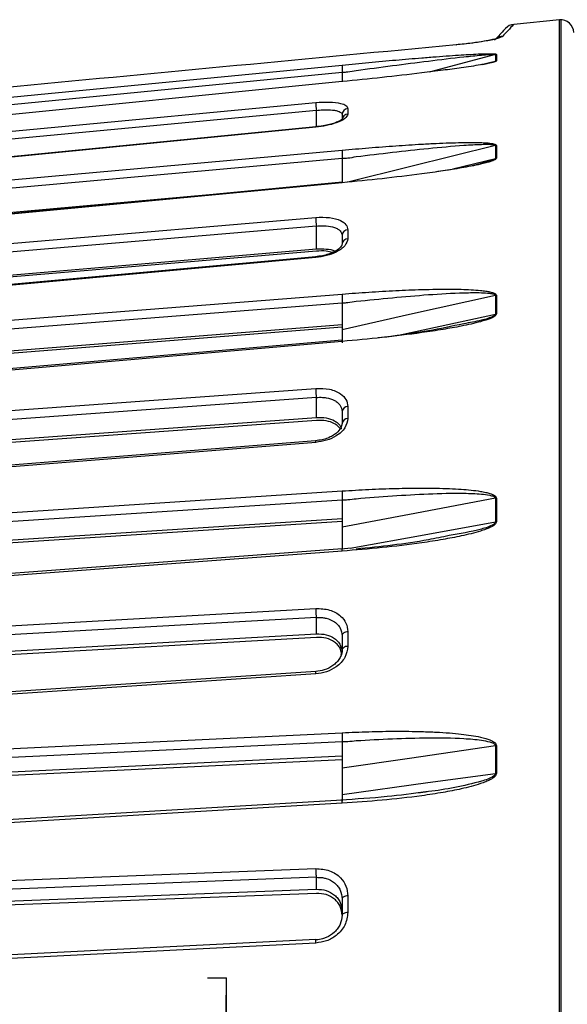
# Model space of a CAD drawing. Header units: millimetres. Extents: x -98 to 282, y -122 to 122.
# Tile 12 of 18: x -44 to -1, y 45 to 122. Entities that reach past the tile are written whole.
import ezdxf

# ---------------------------------------------------------------- set-up
doc = ezdxf.new("R2010")
doc.units = ezdxf.units.MM
doc.header["$PDSIZE"] = -1

msp = doc.modelspace()

# ---------------------------------------------------------------- linework, layer by layer
at = {"color": 7, "linetype": 'Continuous', "lineweight": 25}
for p, q in [((-1.6, 121.889), (-5.162, 121.531)), ((-1.6, 9.5), (-1.6, 121.889)), ((-1.5, 121.894), (-1.5, 9.5)), ((-6.59, 119.181), (-11.729, 117.826)), ((-6.59, 119.181), (-6.59, 118.673)), ((-7.149, 118.511), (-7.667, 118.395)), ((-7.573, 118.416), (-6.59, 118.673)), ((-18.5, 117.785), (-69.741, 112.79)), ((-18.05, 114.988), (-18.05, 114.559)), ((-6.59, 112.11), (-6.59, 111.111)), ((-18.5, 111.097), (-69.741, 106.477)), ((-9.896, 110.304), (-6.59, 111.111)), ((-69.458, 104.639), (-22.467, 108.874)), ((-18.05, 105.562), (-18.05, 104.865)), ((-69.458, 99.9), (-20.5, 104.065)), ((-20.5, 103.898), (-69.458, 99.742)), ((-6.59, 100.45), (-6.59, 99)), ((-18.5, 99.861), (-69.741, 95.805)), ((-69.458, 94.152), (-18.5, 98.184)), ((-18.5, 97.986), (-69.458, 93.964)), ((-18.05, 91.814), (-18.05, 90.879)), ((-69.458, 87.419), (-20.5, 90.962)), ((-20.5, 90.736), (-69.458, 87.203)), ((-18.5, 90.503), (-18.635, 90.033)), ((-18.5, 84.536), (-69.741, 81.21)), ((-6.59, 84.677), (-6.59, 82.836)), ((-69.458, 79.811), (-18.5, 83.116)), ((-18.5, 82.863), (-69.458, 79.569)), ((-18.5, 82.856), (-18.5, 82.635)), ((-17.78, 80.808), (-18.607, 80.729)), ((-18.05, 74.308), (-18.05, 73.171)), ((-69.458, 71.359), (-20.5, 74.135)), ((-20.5, 73.858), (-69.458, 71.094)), ((-18.5, 72.868), (-18.596, 72.467)), ((-18.5, 65.75), (-69.741, 63.291)), ((-6.59, 65.437), (-6.59, 63.281)), ((-69.458, 62.202), (-18.5, 64.646)), ((-18.5, 64.347), (-69.458, 61.916)), ((-12.194, 61.821), (-12.593, 61.776)), ((-69.458, 52.377), (-20.5, 54.274)), ((-20.5, 53.957), (-69.458, 52.074)), ((-18.05, 53.759), (-18.05, 52.468))]:
    msp.add_line(p, q, dxfattribs=at)
at = {"color": 7, "linetype": 'Continuous'}
for p, q in [((-27.5, 47.35), (-28.968, 47.35)), ((-27.5, 47.35), (-27.5, 39.324)), ((-27.5, 38), (-27.5, 46.026))]:
    msp.add_line(p, q, dxfattribs=at)
at = {"color": 7, "linetype": 'Continuous', "lineweight": 25, "flags": 128}
for points in [[(-9.623, 119.937), (-9.617, 119.947), (-9.61, 119.941), (-9.607, 119.933)], [(-6.51, 119.195), (-6.51, 119.134), (-6.51, 119.073), (-6.51, 119.011), (-6.51, 118.948), (-6.51, 118.884), (-6.51, 118.819), (-6.51, 118.753), (-6.51, 118.687)], [(-69.787, 113.369), (-41.345, 116.142), (-18.5, 118.369)], [(-18.5, 117.079), (-47.499, 114.177), (-69.787, 111.946)], [(-69.787, 110.812), (-42.47, 113.388), (-20.548, 115.455)], [(-20.5, 114.838), (-48.075, 112.238), (-69.741, 110.194)], [(-20.5, 113.568), (-20.5, 113.988), (-20.5, 114.838)], [(-20.548, 113.534), (-48.379, 110.802), (-69.787, 108.701)], [(-20.542, 113.551), (-44.24, 111.225), (-69.782, 108.718)], [(-6.59, 112.11), (-13.26, 110.451), (-18.058, 109.258)], [(-6.51, 112.124), (-6.51, 112.001), (-6.51, 111.878), (-6.51, 111.755), (-6.51, 111.63), (-6.51, 111.505), (-6.51, 111.379), (-6.51, 111.252), (-6.51, 111.124)], [(-69.787, 107.126), (-41.345, 109.691), (-18.5, 111.75)], [(-18.5, 109.213), (-47.499, 106.451), (-69.787, 104.328)], [(-18.5, 109.252), (-43.177, 106.902), (-69.781, 104.369)], [(-69.787, 102.329), (-42.47, 104.653), (-20.548, 106.518)], [(-20.5, 105.845), (-48.075, 103.498), (-69.741, 101.655)], [(-20.5, 104.065), (-20.5, 105.061), (-20.5, 105.845)], [(-20.548, 103.397), (-48.379, 100.855), (-69.787, 98.9)], [(-20.54, 103.464), (-44.237, 101.3), (-69.78, 98.967)], [(-69.787, 96.498), (-41.345, 98.749), (-18.5, 100.556)], [(-6.59, 100.45), (-13.26, 98.959), (-18.5, 97.787)], [(-6.51, 100.462), (-6.51, 100.283), (-6.51, 100.103), (-6.51, 99.923), (-6.51, 99.742), (-6.51, 99.561), (-6.51, 99.378), (-6.51, 99.195), (-6.51, 99.012)], [(-14.122, 97.368), (-11.83, 97.865), (-6.59, 99)], [(-18.5, 96.876), (-47.499, 94.367), (-69.787, 92.438)], [(-18.5, 96.971), (-43.175, 94.837), (-69.778, 92.536)], [(-69.787, 89.657), (-42.47, 91.634), (-20.548, 93.221)], [(-20.5, 92.518), (-48.075, 90.522), (-69.741, 88.953)], [(-20.5, 90.962), (-20.5, 91.833), (-20.5, 92.518)], [(-20.548, 89.028), (-48.379, 86.78), (-69.787, 85.05)], [(-20.554, 89.156), (-44.234, 87.243), (-69.776, 85.18)], [(-69.787, 81.919), (-41.345, 83.764), (-18.5, 85.245)], [(-6.59, 84.677), (-13.26, 83.415), (-18.5, 82.423)], [(-6.51, 84.687), (-6.51, 84.459), (-6.51, 84.23), (-6.51, 84.001), (-6.51, 83.771), (-6.51, 83.541), (-6.51, 83.31), (-6.51, 83.078), (-6.51, 82.846)], [(-17.882, 80.798), (-11.83, 81.89), (-6.59, 82.836)], [(-18.5, 80.573), (-47.499, 78.42), (-69.787, 76.764)], [(-18.5, 80.737), (-43.171, 78.906), (-69.774, 76.931)], [(-69.787, 73.315), (-42.47, 74.864), (-20.548, 76.107)], [(-20.5, 75.403), (-48.075, 73.839), (-69.741, 72.61)], [(-20.5, 74.135), (-20.5, 74.845), (-20.5, 75.403)], [(-18.05, 74.308), (-18.14, 74.297), (-18.225, 74.276), (-18.303, 74.246), (-18.371, 74.208), (-18.426, 74.162), (-18.467, 74.112), (-18.492, 74.057), (-18.5, 74.001)], [(-18.05, 73.171), (-18.14, 73.161), (-18.225, 73.14), (-18.303, 73.11), (-18.371, 73.073), (-18.426, 73.028), (-18.467, 72.978), (-18.492, 72.924), (-18.5, 72.868)], [(-20.532, 71.217), (-44.23, 69.632), (-69.772, 67.923)], [(-20.548, 71.014), (-48.379, 69.151), (-69.787, 67.718)], [(-69.787, 63.986), (-41.345, 65.35), (-18.5, 66.445)], [(-6.59, 65.437), (-13.26, 64.455), (-18.5, 63.684)], [(-6.51, 65.445), (-6.51, 65.177), (-6.51, 64.909), (-6.51, 64.64), (-6.51, 64.37), (-6.51, 64.101), (-6.51, 63.83), (-6.51, 63.56), (-6.51, 63.289)], [(-18.5, 61.65), (-11.83, 62.564), (-6.59, 63.281)], [(-18.5, 60.971), (-47.499, 59.262), (-69.787, 57.948)], [(-18.5, 61.214), (-43.167, 59.761), (-69.77, 58.193)], [(-69.787, 53.971), (-42.47, 55.028), (-20.548, 55.877)], [(-20.5, 55.202), (-48.075, 54.133), (-69.741, 53.294)], [(-20.5, 54.274), (-20.5, 54.793), (-20.5, 55.202)], [(-18.05, 53.759), (-18.14, 53.752), (-18.225, 53.737), (-18.303, 53.715), (-18.371, 53.687), (-18.426, 53.654), (-18.467, 53.617), (-18.492, 53.578), (-18.5, 53.537)], [(-18.05, 52.468), (-18.14, 52.461), (-18.225, 52.446), (-18.303, 52.425), (-18.371, 52.397), (-18.426, 52.365), (-18.467, 52.33), (-18.492, 52.291), (-18.5, 52.251)], [(-20.548, 50.092), (-48.379, 48.691), (-69.787, 47.613)], [(-20.528, 50.378), (-44.226, 49.186), (-69.768, 47.901)]]:
    msp.add_lwpolyline(points, dxfattribs=at)
at = {"color": 7, "linetype": 'Continuous', "lineweight": 25}
for centre, radius, start, end in [((-1.5, 120.894), 1, 0, 95.74319), ((-5.062, 120.536), 1, 95.74318, 137), ((-5.93, 119.637), 0.979, 94.84203, 126.02627), ((-6.461, 118.689), 0.508, 95.63764, 104.73751), ((-18.013, 114.502), 0.487, 94.33287, 178.86168), ((-18.014, 114.074), 0.486, 94.24813, 176.72321), ((-6.461, 111.589), 0.537, 95.29892, 103.8906), ((-18.036, 105.097), 0.465, 91.78068, 176.5154), ((-18.037, 104.402), 0.464, 91.59184, 176.32512), ((-6.461, 99.869), 0.595, 94.74186, 102.48339), ((-18.065, 91.375), 0.439, 88.08503, 172.2624), ((-18.067, 90.441), 0.438, 87.83802, 171.93122), ((-6.462, 83.99), 0.698, 93.99124, 100.5609), ((-6.462, 64.552), 0.894, 93.07961, 98.19047)]:
    msp.add_arc(centre, radius, start, end, dxfattribs=at)
for points, knots in [([(-5.793, 121.218), (-5.838, 121.17), (-5.919, 121.084), (-6.422, 120.544), (-6.644, 120.306)], [0, 0, 0, 0, 0.559028, 1, 1, 1, 1]), ([(-5.162, 121.531), (-5.198, 121.493), (-5.27, 121.415), (-5.764, 120.88), (-6.012, 120.612)], [0, 0, 0, 0, 0.498729, 1, 1, 1, 1]), ([(-6.012, 120.612), (-6.049, 120.585), (-6.121, 120.53), (-6.397, 120.434), (-6.787, 120.335), (-7.442, 120.206), (-8.414, 120.061), (-9.22, 119.979), (-9.623, 119.937)], [0, 0, 0, 0, 0.127444, 0.250796, 0.373953, 0.501526, 0.750935, 1, 1, 1, 1]), ([(-6.511, 120.424), (-6.509, 120.424), (-6.503, 120.424), (-6.721, 120.363), (-6.979, 120.307), (-7.417, 120.219), (-8.113, 120.102), (-8.758, 120.031), (-9.087, 119.995)], [0, 0, 0, 0, 0.1732305, 0.3137586, 0.4217485, 0.5018994, 0.745843, 1, 1, 1, 1]), ([(-9.623, 119.937), (-21.001, 118.861), (-41.056, 116.962), (-61.11, 115.054), (-69.787, 114.229)], [0, 0, 0, 0, 0.567339, 1, 1, 1, 1]), ([(-18.5, 118.369), (-17.806, 118.436), (-16.414, 118.571), (-14.347, 118.758), (-12.6, 118.907), (-11.212, 119.016), (-10.189, 119.092), (-9.288, 119.153), (-8.478, 119.201), (-7.843, 119.232), (-7.355, 119.248), (-6.978, 119.252), (-6.695, 119.247), (-6.532, 119.222), (-6.517, 119.204), (-6.51, 119.195)], [0, 0, 0, 0, 0.167566, 0.336422, 0.499725, 0.590815, 0.673973, 0.749281, 0.811617, 0.874194, 0.908303, 0.936935, 0.974643, 0.98828, 1, 1, 1, 1]), ([(-17.396, 117.948), (-15.528, 118.198), (-12.731, 118.573), (-9.489, 118.961), (-7.898, 119.127), (-7.136, 119.19), (-6.787, 119.206), (-6.649, 119.202), (-6.598, 119.193), (-6.593, 119.185), (-6.59, 119.181)], [0, 0, 0, 0, 0.506374, 0.758088, 0.883, 0.944303, 0.973771, 0.987488, 0.993875, 1, 1, 1, 1]), ([(-6.51, 118.687), (-6.517, 118.676), (-6.532, 118.652), (-6.6, 118.628), (-6.636, 118.615)], [0, 0, 0, 0, 0.462138, 1, 1, 1, 1]), ([(-6.51, 118.687), (-6.525, 118.685), (-6.552, 118.682), (-6.578, 118.675), (-6.59, 118.673)], [0, 0, 0, 0, 0.5599677, 1, 1, 1, 1]), ([(-6.636, 118.615), (-6.688, 118.599), (-6.802, 118.565), (-7.041, 118.511), (-7.355, 118.449), (-7.843, 118.363), (-8.478, 118.261), (-9.452, 118.119), (-10.727, 117.948), (-12.78, 117.693), (-15.397, 117.394), (-17.466, 117.184), (-18.5, 117.079)], [0, 0, 0, 0, 0.017354, 0.03882, 0.068169, 0.103188, 0.167386, 0.231338, 0.35018, 0.48735, 0.743625, 1, 1, 1, 1]), ([(-18.5, 118.369), (-18.5, 118.35), (-18.5, 118.313), (-18.5, 118.18), (-18.5, 118.037), (-18.5, 117.909), (-18.5, 117.835), (-18.5, 117.796)], [0, 0, 0, 0, 0.2440496, 0.4994426, 0.7153198, 0.8491754, 1, 1, 1, 1]), ([(-18.429, 117.806), (-18.306, 117.814), (-17.958, 117.839), (-17.617, 117.905), (-17.396, 117.948)], [0, 0, 0, 0, 0.354009, 1, 1, 1, 1]), ([(-6.59, 118.673), (-6.593, 118.667), (-6.598, 118.657), (-6.649, 118.632), (-6.813, 118.577), (-7.006, 118.539), (-7.149, 118.511)], [0, 0, 0, 0, 0.093604, 0.191209, 0.400839, 1, 1, 1, 1]), ([(-18.5, 117.796), (-18.488, 117.798), (-18.464, 117.801), (-18.441, 117.804), (-18.429, 117.806)], [0, 0, 0, 0, 0.499999, 1, 1, 1, 1]), ([(-18.5, 117.796), (-18.5, 117.596), (-18.5, 117.342), (-18.5, 117.117), (-18.5, 117.07)], [0, 0, 0, 0, 0.791008, 1, 1, 1, 1]), ([(-18.5, 117.079), (-18.5, 117.088), (-18.5, 117.1), (-18.5, 117.078), (-18.5, 117.073)], [0, 0, 0, 0, 0.785298, 1, 1, 1, 1]), ([(-20.548, 115.455), (-20.18, 115.477), (-19.447, 115.522), (-18.626, 115.417), (-18.137, 115.231), (-18.079, 115.069), (-18.05, 114.988)], [0, 0, 0, 0, 0.280377, 0.559712, 0.779882, 1, 1, 1, 1]), ([(-20.548, 115.455), (-20.547, 115.431), (-20.547, 115.395), (-20.541, 115.303), (-20.535, 115.219), (-20.527, 115.125), (-20.516, 114.996), (-20.506, 114.9), (-20.5, 114.838)], [0, 0, 0, 0, 0.239379, 0.368293, 0.499962, 0.631636, 0.760566, 1, 1, 1, 1]), ([(-20.5, 114.838), (-20.336, 114.854), (-20.074, 114.881), (-19.58, 114.895), (-19.155, 114.87), (-18.821, 114.794), (-18.569, 114.692), (-18.527, 114.583), (-18.5, 114.512)], [0, 0, 0, 0, 0.157699, 0.250775, 0.500212, 0.631323, 0.758454, 1, 1, 1, 1]), ([(-18.498, 114.16), (-18.498, 114.153), (-18.498, 114.136), (-18.721, 113.995), (-19.079, 113.855), (-19.478, 113.736), (-19.985, 113.626), (-20.369, 113.582), (-20.569, 113.558)], [0, 0, 0, 0, 0.150691, 0.378895, 0.513604, 0.662003, 0.824016, 1, 1, 1, 1]), ([(-18.05, 114.559), (-18.097, 114.442), (-18.192, 114.207), (-18.861, 113.881), (-19.683, 113.645), (-20.259, 113.571), (-20.548, 113.534)], [0, 0, 0, 0, 0.27982, 0.559169, 0.779392, 1, 1, 1, 1]), ([(-18.5, 114.512), (-18.5, 114.433), (-18.5, 114.293), (-18.5, 114.149), (-18.5, 114.085)], [0, 0, 0, 0, 0.56, 1, 1, 1, 1]), ([(-20.548, 113.534), (-20.548, 113.549), (-20.547, 113.57), (-20.543, 113.554), (-20.542, 113.549)], [0, 0, 0, 0, 0.709959, 1, 1, 1, 1]), ([(-18.5, 111.75), (-17.806, 111.811), (-16.414, 111.935), (-14.347, 112.091), (-12.6, 112.203), (-11.212, 112.275), (-10.189, 112.317), (-9.288, 112.341), (-8.478, 112.351), (-7.843, 112.343), (-7.355, 112.322), (-6.978, 112.291), (-6.695, 112.248), (-6.532, 112.181), (-6.517, 112.142), (-6.51, 112.124)], [0, 0, 0, 0, 0.167566, 0.336422, 0.499725, 0.590815, 0.673973, 0.749281, 0.811617, 0.874194, 0.908303, 0.936935, 0.974643, 0.98828, 1, 1, 1, 1]), ([(-17.396, 111.248), (-15.528, 111.474), (-12.731, 111.811), (-9.489, 112.105), (-7.898, 112.201), (-7.136, 112.212), (-6.787, 112.191), (-6.649, 112.162), (-6.598, 112.136), (-6.593, 112.119), (-6.59, 112.11)], [0, 0, 0, 0, 0.506374, 0.758088, 0.883, 0.944303, 0.973771, 0.987488, 0.993875, 1, 1, 1, 1]), ([(-18.5, 111.75), (-18.5, 111.72), (-18.5, 111.658), (-18.5, 111.5), (-18.5, 111.346), (-18.5, 111.215), (-18.5, 111.145), (-18.5, 111.107)], [0, 0, 0, 0, 0.24405, 0.499443, 0.71532, 0.849175, 1, 1, 1, 1]), ([(-18.5, 111.107), (-18.488, 111.109), (-18.464, 111.112), (-18.441, 111.115), (-18.429, 111.116)], [0, 0, 0, 0, 0.499999, 1, 1, 1, 1]), ([(-18.5, 111.107), (-18.5, 110.917), (-18.5, 110.537), (-18.5, 109.945), (-18.5, 109.534), (-18.5, 109.312), (-18.5, 109.251), (-18.5, 109.235)], [0, 0, 0, 0, 0.271816, 0.54261, 0.813384, 0.949787, 1, 1, 1, 1]), ([(-18.429, 111.116), (-18.306, 111.124), (-17.958, 111.146), (-17.617, 111.208), (-17.396, 111.248)], [0, 0, 0, 0, 0.354009, 1, 1, 1, 1]), ([(-6.59, 111.111), (-6.593, 111.101), (-6.598, 111.082), (-6.649, 111.041), (-6.932, 110.902), (-7.279, 110.821), (-7.576, 110.752)], [0, 0, 0, 0, 0.057244, 0.116936, 0.245137, 1, 1, 1, 1]), ([(-6.51, 111.124), (-6.517, 111.104), (-6.532, 111.06), (-6.642, 110.991), (-6.804, 110.92), (-7.04, 110.84), (-7.228, 110.788), (-7.336, 110.759)], [0, 0, 0, 0, 0.12763, 0.276174, 0.460437, 0.688371, 1, 1, 1, 1]), ([(-6.51, 111.124), (-6.525, 111.122), (-6.552, 111.119), (-6.578, 111.113), (-6.59, 111.111)], [0, 0, 0, 0, 0.559968, 1, 1, 1, 1]), ([(-7.336, 110.759), (-7.468, 110.726), (-7.842, 110.633), (-8.478, 110.503), (-9.452, 110.326), (-10.727, 110.123), (-12.78, 109.835), (-15.397, 109.518), (-17.466, 109.314), (-18.5, 109.213)], [0, 0, 0, 0, 0.037581, 0.106476, 0.175107, 0.302642, 0.449846, 0.72487, 1, 1, 1, 1]), ([(-7.576, 110.752), (-7.609, 110.743), (-8.721, 110.415), (-9.942, 110.241), (-11.127, 110.072)], [0, 0, 0, 0, 0.0297658, 1, 1, 1, 1]), ([(-18.5, 109.213), (-18.5, 109.232), (-18.5, 109.261), (-18.5, 109.261), (-18.5, 109.252), (-18.5, 109.252)], [0, 0, 0, 0, 0.647017, 0.990895, 1, 1, 1, 1]), ([(-20.548, 106.518), (-20.18, 106.529), (-19.447, 106.55), (-18.626, 106.312), (-18.137, 105.968), (-18.079, 105.697), (-18.05, 105.562)], [0, 0, 0, 0, 0.280377, 0.559712, 0.779882, 1, 1, 1, 1]), ([(-20.548, 106.518), (-20.547, 106.483), (-20.547, 106.429), (-20.541, 106.32), (-20.535, 106.226), (-20.527, 106.125), (-20.516, 105.994), (-20.506, 105.903), (-20.5, 105.845)], [0, 0, 0, 0, 0.2393789, 0.3682928, 0.4999618, 0.6316365, 0.7605665, 1, 1, 1, 1]), ([(-20.5, 105.845), (-20.336, 105.857), (-20.074, 105.878), (-19.58, 105.856), (-19.155, 105.774), (-18.821, 105.618), (-18.569, 105.426), (-18.527, 105.244), (-18.5, 105.125)], [0, 0, 0, 0, 0.157699, 0.250775, 0.500212, 0.631323, 0.758454, 1, 1, 1, 1]), ([(-18.5, 105.125), (-18.5, 104.997), (-18.5, 104.767), (-18.5, 104.534), (-18.5, 104.432)], [0, 0, 0, 0, 0.56, 1, 1, 1, 1]), ([(-18.493, 104.507), (-18.502, 104.433), (-18.523, 104.274), (-18.807, 104.013), (-19.183, 103.805), (-19.568, 103.653), (-20.038, 103.527), (-20.385, 103.486), (-20.565, 103.465)], [0, 0, 0, 0, 0.195314, 0.424797, 0.554004, 0.692937, 0.841467, 1, 1, 1, 1]), ([(-18.05, 104.865), (-18.097, 104.68), (-18.192, 104.31), (-18.861, 103.838), (-19.683, 103.517), (-20.259, 103.438), (-20.548, 103.397)], [0, 0, 0, 0, 0.27982, 0.559169, 0.779392, 1, 1, 1, 1]), ([(-20.548, 103.397), (-20.547, 103.423), (-20.547, 103.462), (-20.543, 103.471), (-20.54, 103.464), (-20.54, 103.462)], [0, 0, 0, 0, 0.590258, 0.908104, 1, 1, 1, 1]), ([(-20.5, 104.065), (-20.24, 104.073), (-19.722, 104.09), (-19.221, 103.988), (-19.035, 103.893), (-19.01, 103.88)], [0, 0, 0, 0, 0.464483, 0.927293, 1, 1, 1, 1]), ([(-19.25, 103.787), (-19.406, 103.831), (-19.77, 103.933), (-20.235, 103.911), (-20.5, 103.898)], [0, 0, 0, 0, 0.428244, 1, 1, 1, 1]), ([(-18.5, 100.556), (-17.806, 100.61), (-16.414, 100.717), (-14.347, 100.836), (-12.6, 100.907), (-11.212, 100.937), (-10.189, 100.943), (-9.288, 100.931), (-8.478, 100.902), (-7.843, 100.856), (-7.355, 100.798), (-6.978, 100.732), (-6.695, 100.654), (-6.532, 100.547), (-6.517, 100.489), (-6.51, 100.462)], [0, 0, 0, 0, 0.167566, 0.336422, 0.499725, 0.590815, 0.673973, 0.749281, 0.811617, 0.874194, 0.908303, 0.936935, 0.974643, 0.98828, 1, 1, 1, 1]), ([(-18.5, 100.556), (-18.5, 100.515), (-18.5, 100.432), (-18.5, 100.255), (-18.5, 100.097), (-18.5, 99.969), (-18.5, 99.904), (-18.5, 99.87)], [0, 0, 0, 0, 0.2440496, 0.4994426, 0.7153198, 0.8491754, 1, 1, 1, 1]), ([(-17.396, 99.995), (-15.528, 100.186), (-12.731, 100.472), (-9.489, 100.659), (-7.898, 100.681), (-7.136, 100.64), (-6.787, 100.583), (-6.649, 100.53), (-6.598, 100.488), (-6.593, 100.462), (-6.59, 100.45)], [0, 0, 0, 0, 0.506374, 0.758088, 0.883, 0.944303, 0.973771, 0.987488, 0.993875, 1, 1, 1, 1]), ([(-18.5, 99.87), (-18.488, 99.871), (-18.464, 99.874), (-18.441, 99.876), (-18.429, 99.878)], [0, 0, 0, 0, 0.499999, 1, 1, 1, 1]), ([(-18.5, 99.87), (-18.5, 99.693), (-18.5, 99.34), (-18.5, 98.737), (-18.5, 98.276), (-18.5, 97.966), (-18.5, 97.847), (-18.5, 97.787)], [0, 0, 0, 0, 0.250365, 0.49979, 0.749195, 0.874833, 1, 1, 1, 1]), ([(-18.429, 99.878), (-18.306, 99.885), (-17.958, 99.904), (-17.617, 99.959), (-17.396, 99.995)], [0, 0, 0, 0, 0.354009, 1, 1, 1, 1]), ([(-6.59, 99), (-6.593, 98.986), (-6.598, 98.959), (-6.649, 98.903), (-6.96, 98.709), (-7.805, 98.469), (-8.59, 98.328), (-9.046, 98.247)], [0, 0, 0, 0, 0.025335, 0.051753, 0.108491, 0.482556, 1, 1, 1, 1]), ([(-6.51, 99.012), (-6.517, 98.983), (-6.532, 98.92), (-6.642, 98.827), (-6.803, 98.734), (-7.04, 98.631), (-7.355, 98.52), (-7.843, 98.376), (-8.23, 98.284), (-8.481, 98.224)], [0, 0, 0, 0, 0.062152, 0.134488, 0.22422, 0.335216, 0.486971, 0.668046, 1, 1, 1, 1]), ([(-6.51, 99.012), (-6.525, 99.01), (-6.552, 99.008), (-6.578, 99.002), (-6.59, 99)], [0, 0, 0, 0, 0.559968, 1, 1, 1, 1]), ([(-8.481, 98.224), (-8.732, 98.17), (-9.451, 98.015), (-10.727, 97.79), (-12.78, 97.48), (-15.397, 97.158), (-17.466, 96.97), (-18.5, 96.876)], [0, 0, 0, 0, 0.076809, 0.219542, 0.384288, 0.692084, 1, 1, 1, 1]), ([(-9.046, 98.247), (-9.961, 98.052), (-12.162, 97.585), (-14.393, 97.308), (-15.696, 97.146)], [0, 0, 0, 0, 0.416014, 1, 1, 1, 1]), ([(-18.5, 97.787), (-18.5, 97.535), (-18.5, 97.265), (-18.5, 96.989), (-18.5, 96.971)], [0, 0, 0, 0, 0.933364, 1, 1, 1, 1]), ([(-18.5, 96.969), (-18.5, 96.968), (-18.5, 96.968), (-18.5, 96.955), (-18.501, 96.929), (-18.5, 96.872), (-18.5, 96.809), (-18.5, 96.774)], [0, 0, 0, 0, 0.098885, 0.211728, 0.405768, 0.674141, 1, 1, 1, 1]), ([(-18.5, 96.876), (-18.5, 96.907), (-18.5, 96.955), (-18.5, 96.974), (-18.5, 96.97), (-18.5, 96.969)], [0, 0, 0, 0, 0.542247, 0.830441, 1, 1, 1, 1]), ([(-20.548, 93.221), (-20.18, 93.219), (-19.447, 93.216), (-18.626, 92.855), (-18.137, 92.366), (-18.079, 91.998), (-18.05, 91.814)], [0, 0, 0, 0, 0.280377, 0.559712, 0.779882, 1, 1, 1, 1]), ([(-20.548, 93.221), (-20.547, 93.176), (-20.547, 93.107), (-20.541, 92.985), (-20.535, 92.884), (-20.527, 92.781), (-20.516, 92.652), (-20.506, 92.571), (-20.5, 92.518)], [0, 0, 0, 0, 0.239379, 0.368293, 0.499962, 0.631636, 0.760566, 1, 1, 1, 1]), ([(-20.5, 92.518), (-20.336, 92.526), (-20.074, 92.54), (-19.58, 92.483), (-19.155, 92.348), (-18.821, 92.117), (-18.569, 91.844), (-18.527, 91.596), (-18.5, 91.435)], [0, 0, 0, 0, 0.157699, 0.250775, 0.500212, 0.631323, 0.758454, 1, 1, 1, 1]), ([(-18.5, 91.435), (-18.5, 91.261), (-18.5, 90.952), (-18.5, 90.64), (-18.5, 90.503)], [0, 0, 0, 0, 0.56, 1, 1, 1, 1]), ([(-18.05, 90.879), (-18.097, 90.633), (-18.192, 90.142), (-18.861, 89.543), (-19.683, 89.152), (-20.259, 89.069), (-20.548, 89.028)], [0, 0, 0, 0, 0.27982, 0.559169, 0.779392, 1, 1, 1, 1]), ([(-20.5, 90.962), (-20.239, 90.963), (-19.717, 90.966), (-19.153, 90.763), (-18.824, 90.526), (-18.625, 90.323), (-18.593, 90.165), (-18.577, 90.09)], [0, 0, 0, 0, 0.287628, 0.57422, 0.724401, 0.870491, 1, 1, 1, 1]), ([(-18.629, 90.027), (-18.634, 90.044), (-18.66, 90.145), (-18.829, 90.296), (-19.152, 90.537), (-19.719, 90.739), (-20.239, 90.737), (-20.5, 90.736)], [0, 0, 0, 0, 0.033876, 0.196209, 0.36309, 0.681399, 1, 1, 1, 1]), ([(-18.603, 90.158), (-18.699, 90.017), (-18.851, 89.794), (-19.236, 89.533), (-19.612, 89.352), (-20.062, 89.212), (-20.389, 89.175), (-20.558, 89.156)], [0, 0, 0, 0, 0.281857, 0.446232, 0.620764, 0.805215, 1, 1, 1, 1]), ([(-20.548, 89.028), (-20.547, 89.065), (-20.547, 89.122), (-20.542, 89.154), (-20.538, 89.155), (-20.536, 89.156)], [0, 0, 0, 0, 0.499328, 0.76821, 1, 1, 1, 1]), ([(-18.5, 85.245), (-17.806, 85.289), (-16.414, 85.376), (-14.347, 85.452), (-12.6, 85.479), (-11.212, 85.467), (-10.189, 85.437), (-9.288, 85.388), (-8.478, 85.321), (-7.843, 85.239), (-7.355, 85.147), (-6.978, 85.049), (-6.695, 84.939), (-6.532, 84.796), (-6.517, 84.722), (-6.51, 84.687)], [0, 0, 0, 0, 0.167566, 0.3364219, 0.4997246, 0.5908149, 0.6739727, 0.7492807, 0.8116173, 0.8741937, 0.9083026, 0.9369352, 0.9746426, 0.9882798, 1, 1, 1, 1]), ([(-18.5, 85.245), (-18.5, 85.196), (-18.5, 85.094), (-18.5, 84.905), (-18.5, 84.749), (-18.5, 84.63), (-18.5, 84.573), (-18.5, 84.543)], [0, 0, 0, 0, 0.24405, 0.499443, 0.71532, 0.849175, 1, 1, 1, 1]), ([(-17.396, 84.647), (-15.528, 84.796), (-12.731, 85.019), (-9.489, 85.092), (-7.898, 85.039), (-7.136, 84.948), (-6.787, 84.857), (-6.649, 84.782), (-6.598, 84.726), (-6.593, 84.693), (-6.59, 84.677)], [0, 0, 0, 0, 0.506374, 0.758088, 0.883, 0.944303, 0.973771, 0.987488, 0.993875, 1, 1, 1, 1]), ([(-18.5, 84.543), (-18.488, 84.544), (-18.464, 84.547), (-18.441, 84.549), (-18.429, 84.55)], [0, 0, 0, 0, 0.499999, 1, 1, 1, 1]), ([(-18.5, 84.543), (-18.5, 84.388), (-18.5, 84.077), (-18.5, 83.485), (-18.5, 82.997), (-18.5, 82.645), (-18.5, 82.497), (-18.5, 82.423)], [0, 0, 0, 0, 0.250365, 0.49979, 0.749195, 0.874833, 1, 1, 1, 1]), ([(-18.429, 84.55), (-18.306, 84.556), (-17.958, 84.572), (-17.617, 84.617), (-17.396, 84.647)], [0, 0, 0, 0, 0.354009, 1, 1, 1, 1]), ([(-6.51, 82.846), (-6.517, 82.81), (-6.532, 82.731), (-6.642, 82.618), (-6.803, 82.505), (-7.04, 82.383), (-7.355, 82.255), (-7.843, 82.091), (-8.478, 81.917), (-9.452, 81.695), (-10.727, 81.453), (-12.78, 81.136), (-15.397, 80.82), (-17.466, 80.655), (-18.5, 80.573)], [0, 0, 0, 0, 0.011715, 0.02535, 0.042264, 0.063186, 0.091791, 0.125922, 0.188493, 0.250824, 0.366653, 0.500345, 0.750124, 1, 1, 1, 1]), ([(-6.59, 82.836), (-6.593, 82.819), (-6.598, 82.784), (-6.649, 82.717), (-6.96, 82.487), (-8.186, 82.12), (-9.349, 81.919), (-10.182, 81.776)], [0, 0, 0, 0, 0.0177293, 0.0362167, 0.0759223, 0.337695, 1, 1, 1, 1]), ([(-6.51, 82.846), (-6.525, 82.845), (-6.552, 82.843), (-6.578, 82.838), (-6.59, 82.836)], [0, 0, 0, 0, 0.559968, 1, 1, 1, 1]), ([(-18.5, 82.423), (-18.5, 82.101), (-18.5, 81.543), (-18.5, 80.976), (-18.5, 80.737)], [0, 0, 0, 0, 0.57658, 1, 1, 1, 1]), ([(-10.182, 81.776), (-10.72, 81.662), (-13.105, 81.158), (-15.523, 80.914), (-17.396, 80.725)], [0, 0, 0, 0, 0.225599, 1, 1, 1, 1]), ([(-18.5, 80.573), (-18.5, 80.615), (-18.5, 80.68), (-18.5, 80.724), (-18.5, 80.737), (-18.5, 80.737), (-18.501, 80.73), (-18.501, 80.726)], [0, 0, 0, 0, 0.361046, 0.552935, 0.747269, 0.8402, 1, 1, 1, 1]), ([(-20.548, 76.107), (-20.18, 76.093), (-19.447, 76.066), (-18.626, 75.597), (-18.137, 74.983), (-18.079, 74.533), (-18.05, 74.308)], [0, 0, 0, 0, 0.280377, 0.559712, 0.779882, 1, 1, 1, 1]), ([(-20.548, 76.107), (-20.547, 76.054), (-20.547, 75.972), (-20.541, 75.843), (-20.535, 75.74), (-20.527, 75.639), (-20.516, 75.517), (-20.506, 75.448), (-20.5, 75.403)], [0, 0, 0, 0, 0.239379, 0.368293, 0.499962, 0.631636, 0.760566, 1, 1, 1, 1]), ([(-20.5, 75.403), (-20.336, 75.407), (-20.074, 75.414), (-19.58, 75.324), (-19.155, 75.141), (-18.821, 74.845), (-18.569, 74.501), (-18.527, 74.199), (-18.5, 74.001)], [0, 0, 0, 0, 0.157699, 0.250775, 0.500212, 0.631323, 0.758454, 1, 1, 1, 1]), ([(-20.5, 74.135), (-20.238, 74.129), (-19.716, 74.116), (-19.155, 73.848), (-18.821, 73.549), (-18.569, 73.201), (-18.527, 72.899), (-18.5, 72.7)], [0, 0, 0, 0, 0.250253, 0.499605, 0.630271, 0.757378, 1, 1, 1, 1]), ([(-18.555, 72.638), (-18.574, 72.761), (-18.609, 72.988), (-18.823, 73.27), (-19.155, 73.571), (-19.718, 73.838), (-20.239, 73.851), (-20.5, 73.858)], [0, 0, 0, 0, 0.165837, 0.305998, 0.450085, 0.724917, 1, 1, 1, 1]), ([(-18.5, 74.001), (-18.5, 73.79), (-18.5, 73.414), (-18.5, 73.035), (-18.5, 72.868)], [0, 0, 0, 0, 0.56, 1, 1, 1, 1]), ([(-18.05, 73.171), (-18.097, 72.875), (-18.192, 72.284), (-18.861, 71.582), (-19.683, 71.137), (-20.259, 71.055), (-20.548, 71.014)], [0, 0, 0, 0, 0.27982, 0.559169, 0.779392, 1, 1, 1, 1]), ([(-18.493, 72.921), (-18.492, 72.798), (-18.491, 72.668), (-18.549, 72.543), (-18.551, 72.537)], [0, 0, 0, 0, 0.951946, 1, 1, 1, 1]), ([(-18.551, 72.537), (-18.594, 72.427), (-18.678, 72.207), (-18.916, 71.91), (-19.294, 71.588), (-19.846, 71.307), (-20.326, 71.246), (-20.549, 71.217)], [0, 0, 0, 0, 0.161152, 0.322723, 0.476091, 0.755588, 1, 1, 1, 1]), ([(-20.548, 71.014), (-20.548, 71.061), (-20.547, 71.134), (-20.543, 71.173), (-20.541, 71.186)], [0, 0, 0, 0, 0.649989, 1, 1, 1, 1]), ([(-18.5, 66.445), (-17.806, 66.476), (-16.414, 66.539), (-14.347, 66.57), (-12.6, 66.551), (-11.212, 66.498), (-10.189, 66.434), (-9.288, 66.35), (-8.478, 66.248), (-7.843, 66.133), (-7.355, 66.011), (-6.978, 65.884), (-6.695, 65.747), (-6.532, 65.574), (-6.517, 65.486), (-6.51, 65.445)], [0, 0, 0, 0, 0.167566, 0.336422, 0.499725, 0.590815, 0.673973, 0.749281, 0.811617, 0.874194, 0.908303, 0.936935, 0.974643, 0.98828, 1, 1, 1, 1]), ([(-18.5, 66.445), (-18.5, 66.388), (-18.5, 66.272), (-18.5, 66.08), (-18.5, 65.932), (-18.5, 65.826), (-18.5, 65.78), (-18.5, 65.756)], [0, 0, 0, 0, 0.2440496, 0.4994426, 0.7153198, 0.8491754, 1, 1, 1, 1]), ([(-17.396, 65.834), (-15.528, 65.935), (-12.731, 66.086), (-9.489, 66.042), (-7.898, 65.915), (-7.136, 65.777), (-6.787, 65.658), (-6.649, 65.564), (-6.598, 65.495), (-6.593, 65.456), (-6.59, 65.437)], [0, 0, 0, 0, 0.5063741, 0.7580878, 0.8830003, 0.9443031, 0.9737708, 0.9874881, 0.993875, 1, 1, 1, 1]), ([(-18.5, 65.756), (-18.488, 65.757), (-18.464, 65.758), (-18.441, 65.76), (-18.429, 65.761)], [0, 0, 0, 0, 0.499999, 1, 1, 1, 1]), ([(-18.5, 65.756), (-18.5, 65.628), (-18.5, 65.371), (-18.5, 64.816), (-18.5, 64.32), (-18.5, 63.94), (-18.5, 63.77), (-18.5, 63.684)], [0, 0, 0, 0, 0.250365, 0.49979, 0.749195, 0.874833, 1, 1, 1, 1]), ([(-18.429, 65.761), (-18.306, 65.765), (-17.958, 65.777), (-17.617, 65.811), (-17.396, 65.834)], [0, 0, 0, 0, 0.354009, 1, 1, 1, 1]), ([(-18.5, 64.342), (-18.5, 64.257), (-18.5, 64.088), (-18.5, 63.713), (-18.5, 63.377), (-18.5, 63.119), (-18.5, 63.003), (-18.5, 62.945)], [0, 0, 0, 0, 0.25034, 0.499759, 0.749142, 0.874835, 1, 1, 1, 1]), ([(-18.5, 63.684), (-18.5, 63.306), (-18.5, 62.631), (-18.5, 61.95), (-18.5, 61.65)], [0, 0, 0, 0, 0.559999, 1, 1, 1, 1]), ([(-6.51, 63.289), (-6.517, 63.246), (-6.532, 63.155), (-6.642, 63.026), (-6.803, 62.899), (-7.04, 62.764), (-7.355, 62.623), (-7.843, 62.445), (-8.478, 62.259), (-9.452, 62.028), (-10.727, 61.781), (-12.78, 61.469), (-15.397, 61.173), (-17.466, 61.038), (-18.5, 60.971)], [0, 0, 0, 0, 0.011715, 0.02535, 0.042264, 0.063186, 0.091791, 0.125922, 0.188493, 0.250824, 0.366653, 0.500345, 0.750124, 1, 1, 1, 1]), ([(-6.59, 63.281), (-6.593, 63.261), (-6.598, 63.221), (-6.649, 63.144), (-6.96, 62.887), (-8.73, 62.357), (-10.542, 62.001), (-12.061, 61.835), (-12.194, 61.821)], [0, 0, 0, 0, 0.011583, 0.02366, 0.0496, 0.220615, 0.932252, 1, 1, 1, 1]), ([(-6.51, 63.289), (-6.525, 63.288), (-6.552, 63.286), (-6.578, 63.282), (-6.59, 63.281)], [0, 0, 0, 0, 0.559968, 1, 1, 1, 1]), ([(-12.025, 61.832), (-13.019, 61.704), (-15.208, 61.421), (-17.404, 61.284), (-18.603, 61.208)], [0, 0, 0, 0, 0.454138, 1, 1, 1, 1]), ([(-18.5, 61.65), (-18.5, 61.569), (-18.5, 61.408), (-18.5, 61.286), (-18.5, 61.225)], [0, 0, 0, 0, 0.49949, 1, 1, 1, 1]), ([(-18.5, 61.212), (-18.5, 61.214), (-18.501, 61.22), (-18.5, 61.206), (-18.5, 61.171), (-18.5, 61.151)], [0, 0, 0, 0, 0.181748, 0.551296, 1, 1, 1, 1]), ([(-18.5, 60.971), (-18.5, 61.022), (-18.5, 61.1), (-18.5, 61.168), (-18.5, 61.197), (-18.5, 61.21), (-18.5, 61.212), (-18.5, 61.212)], [0, 0, 0, 0, 0.4050776, 0.6203684, 0.8384021, 0.9426664, 1, 1, 1, 1]), ([(-18.429, 61.157), (-18.441, 61.156), (-18.464, 61.154), (-18.488, 61.152), (-18.5, 61.152)], [0, 0, 0, 0, 0.500001, 1, 1, 1, 1]), ([(-20.548, 55.877), (-20.18, 55.852), (-19.447, 55.802), (-18.626, 55.243), (-18.137, 54.531), (-18.079, 54.016), (-18.05, 53.759)], [0, 0, 0, 0, 0.280377, 0.559712, 0.779882, 1, 1, 1, 1]), ([(-20.548, 55.877), (-20.547, 55.818), (-20.547, 55.728), (-20.541, 55.595), (-20.535, 55.494), (-20.527, 55.4), (-20.516, 55.291), (-20.506, 55.237), (-20.5, 55.202)], [0, 0, 0, 0, 0.2393789, 0.3682928, 0.4999618, 0.6316365, 0.7605665, 1, 1, 1, 1]), ([(-20.5, 55.202), (-20.336, 55.201), (-20.074, 55.2), (-19.58, 55.081), (-19.155, 54.858), (-18.821, 54.509), (-18.569, 54.109), (-18.527, 53.763), (-18.5, 53.537)], [0, 0, 0, 0, 0.157699, 0.250775, 0.500212, 0.631323, 0.758454, 1, 1, 1, 1]), ([(-20.5, 54.274), (-20.238, 54.259), (-19.716, 54.231), (-19.155, 53.91), (-18.821, 53.561), (-18.569, 53.157), (-18.527, 52.812), (-18.5, 52.585)], [0, 0, 0, 0, 0.2502529, 0.4996047, 0.630271, 0.7573776, 1, 1, 1, 1]), ([(-18.5, 52.265), (-18.528, 52.492), (-18.569, 52.838), (-18.822, 53.243), (-19.156, 53.593), (-19.717, 53.914), (-20.239, 53.942), (-20.5, 53.957)], [0, 0, 0, 0, 0.242837, 0.37006, 0.500846, 0.750309, 1, 1, 1, 1]), ([(-18.5, 53.537), (-18.5, 53.297), (-18.5, 52.87), (-18.5, 52.44), (-18.5, 52.251)], [0, 0, 0, 0, 0.56, 1, 1, 1, 1]), ([(-18.05, 52.468), (-18.097, 52.134), (-18.192, 51.466), (-18.861, 50.691), (-19.683, 50.209), (-20.259, 50.131), (-20.548, 50.092)], [0, 0, 0, 0, 0.27982, 0.559169, 0.779392, 1, 1, 1, 1]), ([(-18.5, 52.251), (-18.527, 52.02), (-18.569, 51.668), (-18.821, 51.234), (-19.155, 50.843), (-19.58, 50.565), (-20.074, 50.39), (-20.336, 50.347), (-20.5, 50.338), (-20.5, 50.338)], [0, 0, 0, 0, 0.241554, 0.368683, 0.499786, 0.749213, 0.84233, 0.999996, 1, 1, 1, 1]), ([(-20.548, 50.092), (-20.547, 50.147), (-20.547, 50.231), (-20.541, 50.31), (-20.536, 50.357), (-20.53, 50.371), (-20.528, 50.378)], [0, 0, 0, 0, 0.382018, 0.58773, 0.797827, 1, 1, 1, 1]), ([(-20.528, 50.378), (-20.528, 50.378), (-20.525, 50.387), (-20.516, 50.387), (-20.506, 50.357), (-20.5, 50.338)], [0, 0, 0, 0, 0.013303, 0.358658, 1, 1, 1, 1])]:
    msp.add_open_spline(points, degree=3, knots=knots, dxfattribs=at)
at = {"color": 7, "linetype": 'Continuous'}
msp.add_point((-27.5, 47.35), dxfattribs=at)

doc.saveas('drawing.dxf')
